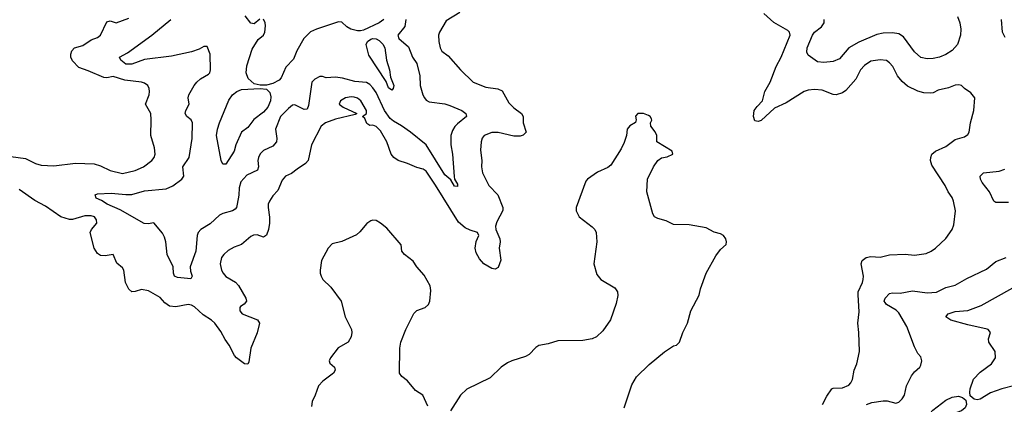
# Model space of a CAD drawing. Header units: inches. Extents: x 2001573 to 2220545, y 644482 to 846830.
# Tile 227 of 256: x 2091593 to 2097884, y 726012 to 728470. Entities that reach past the tile are written whole.
import ezdxf

# ---------------------------------------------------------------- set-up
doc = ezdxf.new("R2010")
doc.units = ezdxf.units.IN
doc.header["$MEASUREMENT"] = 0
doc.layers.add('C0792', color=7, linetype='Continuous')

msp = doc.modelspace()

# ---------------------------------------------------------------- linework, layer by layer
at = {"layer": 'C0792', "color": 5}
for points, elevation in [([(2091535.3, 727595.3), (2091630, 727582.3), (2091694.4, 727550), (2091730, 727540.1), (2091810, 727534.8), (2091950, 727553.4), (2092067.8, 727547.8), (2092110, 727536.5), (2092170, 727505.2), (2092250, 727486.5), (2092330, 727504.9), (2092382.9, 727530), (2092437.6, 727570), (2092452.8, 727590), (2092459.1, 727610), (2092453.7, 727650), (2092429.8, 727730), (2092433.5, 727830), (2092429.7, 727870), (2092396, 727930), (2092419.8, 727990), (2092423.1, 728010), (2092420.5, 728030), (2092411.5, 728050), (2092390, 728064.4), (2092370.7, 728070.7), (2092263.5, 728083.5), (2092190, 728105.7), (2092150, 728097.7), (2092130, 728099.8), (2092030, 728143.5), (2091970, 728164), (2091930, 728206.2), (2091919.5, 728230), (2091919.2, 728250), (2091925.5, 728270), (2091943.5, 728290), (2091995.5, 728304.5), (2092050, 728340.7), (2092090, 728355.3), (2092109.7, 728370), (2092150, 728454.9), (2092170, 728461.3), (2092210, 728450.3), (2092290, 728480.2)], 380), ([(2094404.8, 728515.2), (2094316.9, 728463.1), (2094275.3, 728390), (2094268.8, 728370), (2094270.3, 728330), (2094278.3, 728290), (2094290, 728268), (2094330, 728239.1), (2094409.3, 728149.3), (2094490.7, 728070), (2094570, 728039.3), (2094646.8, 728026.8), (2094674.7, 728014.7), (2094718.4, 727938.4), (2094750, 727906), (2094799.5, 727870), (2094808.9, 727850), (2094810.3, 727810), (2094828.2, 727750), (2094808.9, 727731.1), (2094790, 727725.6), (2094750, 727724.6), (2094650, 727749), (2094610, 727748.8), (2094560.4, 727730), (2094547.6, 727712.4), (2094541.3, 727690), (2094536.9, 727636.9), (2094544.9, 727570), (2094542.6, 727530), (2094550.3, 727490), (2094590.2, 727410.2), (2094647.8, 727350), (2094680.5, 727270), (2094679.5, 727250), (2094641.7, 727178.3), (2094633.7, 727150), (2094634.7, 727130), (2094660.2, 727070), (2094661.5, 727050), (2094655.9, 727010), (2094667.8, 726932.2), (2094650, 726885.2), (2094630, 726876), (2094610, 726879.5), (2094558, 726910), (2094530, 726940.7), (2094510, 726979.6), (2094501.9, 727010), (2094508.4, 727051.6), (2094526, 727090), (2094518, 727110), (2094470, 727124.1), (2094438.7, 727138.7), (2094395.6, 727175.6), (2094250, 727412.8), (2094190, 727501.1), (2094170, 727515.4), (2094130, 727524.7), (2094070, 727551.2), (2094010, 727569.8), (2093983.1, 727590), (2093965.3, 727610), (2093939, 727690), (2093898.4, 727758.4), (2093870, 727787.6), (2093850, 727796.3), (2093830, 727794), (2093810, 727806.6), (2093798.9, 727838.9), (2093782, 727850), (2093809.3, 727870.7), (2093807.6, 727890), (2093771.8, 727950), (2093750, 727967.2), (2093730, 727975.2), (2093710, 727976.5), (2093673.4, 727970), (2093642, 727950), (2093634, 727930), (2093659.5, 727910), (2093747.3, 727870), (2093736.9, 727863.1), (2093610, 727833.1), (2093546.5, 727810), (2093519.3, 727790), (2093457.8, 727670), (2093436.3, 727570), (2093418.8, 727550), (2093364.7, 727515.3), (2093330, 727486.6), (2093290, 727469.4), (2093270, 727444.5), (2093241.6, 727378.4), (2093210, 727343.6), (2093189.3, 727310.7), (2093181.3, 727290), (2093179.7, 727270), (2093188.6, 727208.6), (2093188.8, 727170), (2093182.2, 727130), (2093170, 727092.9), (2093150, 727080.3), (2093110, 727094.8), (2093087.3, 727092.7), (2093070, 727083.5), (2093010, 727032.4), (2092963.4, 727016.6), (2092924.3, 726995.7), (2092896, 726970), (2092883.1, 726950), (2092874.6, 726910), (2092882.8, 726870), (2092892.8, 726850), (2092910, 726829.1), (2092972.5, 726792.5), (2092991, 726771), (2093038.3, 726690), (2093041.6, 726670), (2093027.3, 726652.7), (2093003.2, 726636.8), (2092998.4, 726630), (2092998.9, 726610), (2093014, 726590), (2093112, 726552), (2093125.3, 726530), (2093110.9, 726469.1), (2093070.3, 726370), (2093057.1, 726282.9), (2093050, 726269.5), (2093030, 726271.2), (2092977.7, 726310), (2092964.7, 726324.7), (2092931.6, 726390), (2092905.7, 726425.7), (2092877.6, 726477.6), (2092839.4, 726530), (2092819, 726550), (2092764.4, 726584.4), (2092710, 726634.6), (2092690, 726646.2), (2092670, 726649.3), (2092590, 726635.5), (2092550, 726638.1), (2092520.4, 726660.4), (2092490, 726695.1), (2092416.5, 726736.5), (2092370, 726745.1), (2092330, 726732.4), (2092310, 726731.2), (2092290, 726748), (2092269.7, 726790), (2092258.7, 726870), (2092250, 726883.7), (2092213.3, 726913.3), (2092190, 726968.7), (2092138.8, 726961.2), (2092110, 726962.9), (2092090, 726976), (2092069.6, 727010), (2092043, 727110), (2092051.5, 727130), (2092084.7, 727170), (2092084.2, 727190), (2092070, 727209.7), (2092050, 727215.9), (2092010, 727215.4), (2091930, 727193.9), (2091910, 727192.6), (2091855.1, 727210), (2091757.6, 727277.6), (2091690, 727314), (2091590, 727384.7)], 380), ([(2094059.1, 728470), (2094053.6, 728426.4), (2094009.2, 728370), (2094016.1, 728350), (2094076.7, 728296.7), (2094103.2, 728230), (2094130.2, 728190), (2094148.8, 728111.2), (2094152, 728048), (2094168.5, 727990), (2094178.8, 727970), (2094190, 727956.1), (2094210, 727944.3), (2094310, 727930.9), (2094341.6, 727921.6), (2094418, 727890), (2094443.8, 727870), (2094448, 727850), (2094390, 727805.1), (2094373.1, 727786.9), (2094357.5, 727762.5), (2094346.8, 727730), (2094347.7, 727670), (2094357.1, 727610), (2094368.1, 727468.1), (2094371.8, 727450), (2094390, 727418), (2094390, 727404), (2094370, 727406.3), (2094346.5, 727446.5), (2094310, 727478.4), (2094190.2, 727670.2), (2094090.5, 727750.5), (2094031.5, 727791.5), (2093980.1, 727820.1), (2093958.8, 727838.8), (2093923.4, 727890), (2093870, 728004.8), (2093850, 728034.8), (2093830, 728054.6), (2093807.6, 728067.6), (2093735, 728075), (2093655.5, 728095.5), (2093610, 728101.8), (2093550, 728098), (2093526.8, 728106.8), (2093510, 728107.3), (2093478.4, 728090), (2093460.3, 728070), (2093438.7, 727921.3), (2093430, 727897.4), (2093410, 727896.1), (2093350, 727925.7), (2093336.7, 727923.3), (2093310, 727903), (2093259.2, 727850), (2093226.7, 727770), (2093236.3, 727710), (2093233.4, 727690), (2093210, 727662.2), (2093150, 727633.5), (2093130, 727612.2), (2093118.6, 727590), (2093114.8, 727570), (2093117.5, 727530), (2093112.2, 727507.8), (2093044.8, 727475.2), (2093005.6, 727434.4), (2092994.2, 727394.2), (2092992.1, 727347.9), (2092982.3, 727290), (2092977.4, 727270), (2092970, 727259.6), (2092952.8, 727247.2), (2092890, 727230.6), (2092870, 727220.3), (2092810, 727164.1), (2092750.1, 727129.9), (2092732.4, 727110), (2092725.7, 727090), (2092717.7, 726990), (2092682.9, 726890), (2092683.7, 726863.7), (2092694.4, 726830), (2092686.8, 726813.2), (2092601.7, 726821.7), (2092582.9, 726830), (2092576.3, 726850), (2092572.8, 726890), (2092535.1, 726970), (2092526.4, 727050), (2092518.9, 727078.9), (2092504.7, 727104.7), (2092450, 727171.6), (2092413.8, 727166.2), (2092387.7, 727167.7), (2092234.2, 727254.2), (2092152.4, 727290), (2092115.2, 727315.2), (2092080.9, 727330), (2092074, 727350), (2092090, 727356.4), (2092178, 727362), (2092270, 727352.3), (2092310, 727353), (2092390, 727375.4), (2092528.7, 727388.7), (2092571.5, 727408.5), (2092628.5, 727450), (2092641.1, 727470), (2092635.5, 727530), (2092675.5, 727590), (2092694, 727710), (2092696.8, 727810), (2092688, 727830), (2092661.3, 727850), (2092649.8, 727870), (2092654.4, 727890), (2092675, 727930), (2092669.7, 727970), (2092672.8, 727990), (2092706.6, 728050), (2092723.5, 728070), (2092748.4, 728091.6), (2092798.7, 728121.3), (2092807.1, 728130), (2092811.3, 728150), (2092809.8, 728250), (2092790, 728297.6), (2092770, 728298.7), (2092738.5, 728281.5), (2092690, 728265.1), (2092563.1, 728236.9), (2092390, 728215.6), (2092310, 728185.5), (2092270, 728185.6), (2092239.4, 728210), (2092230, 728230.4), (2092281.4, 728258.6), (2092437.4, 728370), (2092558.2, 728470)], 360), ([(2093126.2, 728473.8), (2093090, 728442.9), (2093070, 728447.3), (2093034, 728494)], 340), ([(2093918.7, 728470), (2093890, 728448.8), (2093790, 728403.1), (2093770, 728397.9), (2093750, 728398.6), (2093709.5, 728409.5), (2093683.3, 728423.3), (2093650, 728452.8), (2093630, 728455.5), (2093490, 728409.8), (2093450, 728391.7), (2093407.8, 728350), (2093363.8, 728270), (2093342.2, 728217.8), (2093293.9, 728166.1), (2093262.7, 728097.3), (2093250, 728083), (2093210, 728061.6), (2093168.7, 728051.3), (2093130, 728051), (2093090, 728058.9), (2093053.1, 728093.1), (2093039.9, 728130), (2093044.7, 728175.3), (2093078.7, 728281.3), (2093116.2, 728343.8), (2093150.7, 728370), (2093158.2, 728390), (2093163.1, 728430), (2093160.4, 728450), (2093150, 728472.1)], 340), ([(2096722.9, 726010), (2096750, 726064.7), (2096782, 726110), (2096790, 726114.8), (2096850, 726117), (2096890, 726135.3), (2096902.6, 726150), (2096913.6, 726170), (2096924.6, 726230), (2096941.4, 726270), (2096959.4, 726350), (2096955, 726470), (2096947.6, 726530), (2096957.2, 726602.8), (2096949.3, 726710.7), (2096950.7, 726730), (2096977.5, 726790), (2096981.8, 726810), (2096982.9, 726830), (2096968.3, 726910), (2096974.5, 726930), (2097001.2, 726950), (2097030, 726956.1), (2097090, 726951.4), (2097150, 726967.2), (2097250, 726970.3), (2097310, 726964.6), (2097383.7, 726976.3), (2097416, 726990), (2097443.7, 727010), (2097510, 727070.5), (2097551.1, 727128.9), (2097560.5, 727159.5), (2097570.9, 727249.1), (2097558.8, 727310), (2097550, 727334), (2097524.7, 727370), (2097504.7, 727410), (2097419.8, 727539.8), (2097410.9, 727570), (2097413.1, 727590), (2097420.9, 727610), (2097443, 727630), (2097510, 727659.1), (2097570, 727704.4), (2097630, 727722), (2097650, 727736), (2097658, 727750), (2097667, 727810), (2097689.4, 727890), (2097696, 727970), (2097670, 728001.2), (2097630, 728029), (2097610, 728049.2), (2097593.8, 728053.8), (2097570, 728051.3), (2097526.6, 728033.4), (2097461.2, 728018.8), (2097430, 728002.7), (2097410, 727999.3), (2097370, 728001.6), (2097330, 728013.8), (2097265.1, 728045.1), (2097230, 728074), (2097200.9, 728110), (2097171.1, 728170), (2097150, 728194.3), (2097130, 728208.3), (2097090, 728214), (2097030, 728204.7), (2096990, 728177.7), (2096964.9, 728150), (2096934, 728090), (2096870, 728017.4), (2096850, 728002), (2096810.3, 727989.7), (2096790, 727991.2), (2096719.2, 728019.2), (2096670, 728023.7), (2096630, 728020.2), (2096604, 728010), (2096490, 727938), (2096415.8, 727904.2), (2096330, 727825.6), (2096310, 727818.4), (2096290, 727823.7), (2096281.7, 727850), (2096286, 727890), (2096304.1, 727915.9), (2096339.5, 727950), (2096353.5, 728010), (2096387.3, 728070), (2096425.4, 728170), (2096456.8, 728230), (2096514.3, 728370), (2096511.5, 728390), (2096500.7, 728400.7), (2096410.7, 728450.7), (2096347.8, 728510)], 380), ([(2097584.9, 728490), (2097600.2, 728450), (2097605, 728410), (2097603.2, 728370), (2097584.4, 728310), (2097550, 728273.3), (2097510, 728247.2), (2097470, 728230.8), (2097430, 728221.5), (2097390, 728218.4), (2097350, 728228), (2097310, 728264.4), (2097240.2, 728360.2), (2097210, 728379.8), (2097170, 728385.6), (2097110, 728383.5), (2097070, 728375.3), (2096954.6, 728325.4), (2096891.1, 728288.9), (2096830, 728219.7), (2096790, 728202.7), (2096730, 728195.1), (2096690, 728200.5), (2096630, 728242), (2096622, 728262), (2096624.2, 728290), (2096658, 728370), (2096670, 728390.2), (2096715.5, 728424.5), (2096733.1, 728450), (2096732.9, 728470)], 360), ([(2097890, 728355.1), (2097873, 728390), (2097864.7, 728470)], 360), ([(2095455.1, 725990), (2095503.3, 726136.7), (2095532.8, 726187.2), (2095614.7, 726265.3), (2095712.5, 726347.5), (2095770, 726384.9), (2095789.3, 726390.7), (2095808.7, 726410), (2095829.4, 726470), (2095859.6, 726530), (2095881.3, 726610), (2095933.6, 726710), (2095942.9, 726750), (2095979.6, 726850), (2096040.1, 726959.9), (2096070, 727000.7), (2096106, 727034), (2096109.3, 727050), (2096103.7, 727070), (2096089.2, 727090), (2096070, 727100.7), (2096030, 727112), (2095978.8, 727138.8), (2095870, 727158.9), (2095770, 727160.4), (2095724.1, 727184.1), (2095670, 727198.4), (2095649.6, 727210), (2095637.6, 727230), (2095599.1, 727370), (2095603.5, 727450), (2095642, 727530), (2095670, 727570.8), (2095693.8, 727586.2), (2095730, 727594), (2095766, 727610), (2095760.7, 727630), (2095663.6, 727690), (2095662.9, 727730), (2095652.9, 727752.9), (2095625.2, 727790), (2095624, 727810), (2095632, 727828), (2095630, 727835.3), (2095621.2, 727850), (2095610, 727858), (2095578, 727870), (2095542, 727870), (2095526.4, 727853.6), (2095531, 727830), (2095526.8, 727813.2), (2095490, 727791.8), (2095474.4, 727770), (2095470.3, 727729.7), (2095455.6, 727684.4), (2095435.5, 727644.5), (2095370, 727540.7), (2095350, 727525.1), (2095284.1, 727495.9), (2095219.5, 727450), (2095210, 727438.4), (2095148.7, 727270), (2095147.4, 727247.4), (2095167.7, 727210), (2095250, 727147), (2095267, 727130), (2095276.9, 727110), (2095281.1, 727050), (2095260.4, 726910), (2095280.6, 726840.6), (2095305.5, 726810), (2095396.2, 726756.2), (2095411.6, 726730), (2095413.7, 726706.3), (2095404.2, 726655.8), (2095368.2, 726551.8), (2095317.8, 726482.2), (2095277, 726443), (2095250.2, 726429.8), (2095190, 726419.1), (2095030, 726416.9), (2094970, 726399.1), (2094910, 726388), (2094890, 726374), (2094848.2, 726330), (2094823.4, 726316.6), (2094737.3, 726290), (2094710, 726277.2), (2094670, 726249.7), (2094598.6, 726181.4), (2094450, 726108.7), (2094409.6, 726070.4), (2094345, 725970)], 420), ([(2097910, 727300.4), (2097830, 727301.7), (2097816.2, 727310), (2097789.8, 727370), (2097741, 727430), (2097731.1, 727450), (2097729.8, 727470.2), (2097749.8, 727490.2), (2097850, 727500.7), (2097886.3, 727513.7)], 360), ([(2094201.1, 726001.1), (2094169.4, 726070), (2094121, 726101), (2094070, 726161.6), (2094034, 726190), (2094018.7, 726210), (2094021.6, 726370), (2094028.9, 726410), (2094060.8, 726490), (2094110, 726592.7), (2094130, 726610.4), (2094183.7, 726630), (2094204.7, 726650), (2094212.8, 726670), (2094220.1, 726739.9), (2094215.3, 726770), (2094177.2, 726837.2), (2094129.8, 726890), (2094106.3, 726926.3), (2094051.5, 726970), (2094034.5, 726990), (2094029.3, 727030), (2093937.7, 727137.7), (2093898.7, 727170), (2093870, 727185.4), (2093850, 727188), (2093836, 727184), (2093810, 727167.6), (2093766, 727114), (2093745, 727095), (2093650, 727053.3), (2093590, 727036.9), (2093564.2, 727010), (2093522, 726930), (2093512.2, 726870), (2093512.2, 726850), (2093518.7, 726830), (2093530.3, 726810), (2093581.3, 726761.3), (2093647.4, 726670), (2093673.1, 726570), (2093711.9, 726490), (2093715.6, 726470), (2093710, 726442.9), (2093691.2, 726410), (2093626.8, 726373.2), (2093579.5, 726310), (2093570.5, 726290), (2093575.2, 726275.2), (2093604, 726250), (2093608.2, 726230), (2093597.6, 726210), (2093530, 726159.8), (2093501.5, 726130), (2093481.1, 726070), (2093461.6, 726030), (2093458, 725998)], 420), ([(2097002.6, 726010), (2097037.5, 726022.5), (2097110, 726034.7), (2097134.1, 726034.1), (2097190, 726019.2), (2097210, 726026.7), (2097230, 726046.3), (2097244.8, 726070), (2097258.4, 726130), (2097290, 726194.9), (2097310, 726220.4), (2097344, 726250), (2097350, 726262), (2097356.2, 726290), (2097350, 726315.3), (2097330, 726337.2), (2097310, 726379.5), (2097259.9, 726510), (2097210, 726597.5), (2097193.4, 726613.4), (2097130.8, 726650), (2097121.8, 726661.8), (2097116.5, 726670), (2097121.6, 726690), (2097150, 726719.7), (2097170, 726723.5), (2097217.5, 726722.5), (2097296.7, 726736.7), (2097390, 726725.2), (2097450, 726728.2), (2097510, 726758.2), (2097570, 726773.8), (2097644.5, 726815.5), (2097770, 726874.9), (2097830, 726924.4), (2097896, 726950)], 360), ([(2097950, 726132.9), (2097868.2, 726111.8), (2097795.7, 726084.3), (2097730, 726043.9), (2097710, 726040.4), (2097690, 726045), (2097665.7, 726065.7), (2097662.3, 726090), (2097665, 726110), (2097686.6, 726173.4), (2097730, 726217.5), (2097801, 726270), (2097828.3, 726310), (2097825.1, 726350), (2097784.5, 726410), (2097782.9, 726430), (2097794.5, 726470), (2097780.9, 726490), (2097773, 726493), (2097650, 726519.5), (2097541.3, 726550), (2097509.5, 726570), (2097524.2, 726590), (2097570, 726606), (2097650, 726612.4), (2097736.1, 726643.9), (2098030, 726807.6)], 340)]:
    msp.add_lwpolyline(points, dxfattribs=dict(at, elevation=elevation))
at = {"layer": 'C0792', "color": 5, "elevation": 340}
for points in [[(2093970, 728018.4), (2093950, 728034.5), (2093935.1, 728075.1), (2093822.9, 728242.9), (2093807, 728310), (2093815.3, 728330), (2093835.9, 728344.1), (2093850, 728349), (2093870, 728346.7), (2093890, 728336.1), (2093913.7, 728313.7), (2093925.7, 728290), (2093936.3, 728210), (2093955, 728150), (2093962.7, 728102.7), (2093984.2, 728050), (2093979.5, 728030)], [(2092910, 727545.4), (2092890, 727547.1), (2092880.7, 727570), (2092851.2, 727730), (2092856.5, 727770), (2092869.4, 727810.6), (2092930, 727955.3), (2092953.1, 727990), (2092981.1, 728010), (2093010, 728022.7), (2093128.8, 728028.8), (2093170, 728026), (2093190, 728004.4), (2093197.6, 727977.6), (2093195.9, 727950), (2093178.8, 727910), (2093150, 727877.8), (2093088.3, 727831.7), (2093050, 727781.3), (2093010.2, 727749.8), (2092972.7, 727670), (2092963.7, 727630)], [(2097350, 725846.7), (2097329.7, 725850), (2097322.6, 725862.6), (2097305.2, 725870), (2097306.3, 725873.7), (2097330, 725877.4), (2097360.7, 725899.3), (2097425.8, 725974.2), (2097510, 726038.3), (2097550, 726058.7), (2097590, 726064.1), (2097616.4, 726056.4), (2097638.7, 726038.7), (2097641.1, 726010), (2097633.1, 725990), (2097610.1, 725969.9), (2097477.4, 725922.6), (2097453.8, 725906.3), (2097430, 725878.5), (2097410, 725863.4)]]:
    msp.add_lwpolyline(points, close=True, dxfattribs=at)

doc.saveas('drawing.dxf')
